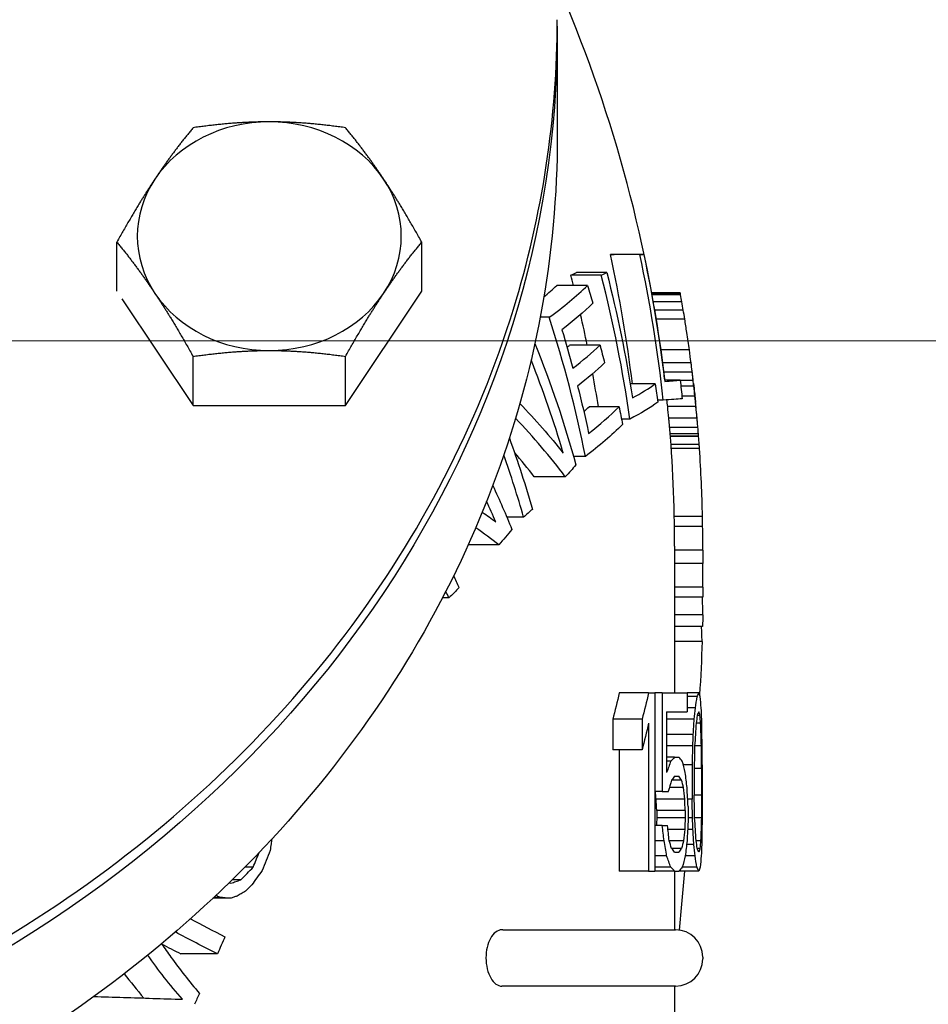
# Model space of a CAD drawing. Extents: x 0 to 796, y 0 to 496.
# Tile 150 of 222: x 351.95 to 353.89, y 274.07 to 276.16. Entities that reach past the tile are written whole.
import ezdxf

# ---------------------------------------------------------------- set-up
doc = ezdxf.new("R2010")
doc.units = 0
doc.header["$LTSCALE"] = 12
doc.header["$MEASUREMENT"] = 0
doc.layers.add('D', color=2, linetype='CONTINUOUS')
doc.layers.add('X', color=1, linetype='CONTINUOUS')
doc.styles.get("Standard").update_dxf_attribs({"font": 'SIMPLEX.SHX', "width": 0.875})
doc.dimstyles.get("Standard").update_dxf_attribs({"dimscale": 28, "dimtxt": 0.125, "dimasz": 0.125, "dimexe": 0.04375, "dimexo": 0.0625, "dimgap": 0.04375, "dimtad": 0, "dimtih": 1, "dimtoh": 1, "dimdec": 4, "dimzin": 12, "dimdsep": 46, "dimlunit": 5, "dimtxsty": 'Standard', "dimcen": 0, "dimclrd": 256, "dimclre": 256, "dimclrt": 256, "dimadec": 1, "dimazin": 3, "dimtfac": 0.875, "dimtdec": 4, "dimtofl": 0, "dimtmove": 0, "dimatfit": 2, "dimfxl": 1, "dimtolj": 1, "dimtzin": 12, "dimlwd": 13, "dimlwe": 13, "dimarcsym": 0})
doc.dimstyles.new('STANDARD$0', dxfattribs={"dimscale": 32, "dimtxt": 0.09375, "dimasz": 0.0625, "dimexe": 0.03125, "dimexo": 0.03125, "dimgap": 0.03125, "dimtad": 1, "dimtih": 1, "dimtoh": 1, "dimdec": 4, "dimzin": 12, "dimdsep": 46, "dimlunit": 5, "dimtxsty": 'Standard', "dimcen": -0.03125, "dimclrd": 256, "dimclre": 256, "dimclrt": 256, "dimadec": 0, "dimazin": 0, "dimtfac": 0.875, "dimtdec": 4, "dimtofl": 0, "dimtmove": 0, "dimatfit": 3, "dimfxl": 1, "dimtolj": 1, "dimtzin": 12, "dimlwd": 13, "dimlwe": 13, "dimarcsym": 0})

# ---------------------------------------------------------------- blocks, each defined once
blk = doc.blocks.new('*D127')
at = {"layer": 'D', "lineweight": 13, "transparency": 16777216}
for p, q in [((356.022, 275.4808), (337.7591, 275.4808)), ((338.7591, 273.4808), (338.7591, 270.4808)), ((338.7591, 262.4808), (338.7591, 265.4808)), ((356.022, 260.4808), (337.7591, 260.4808))]:
    blk.add_line(p, q, dxfattribs=at)
at = {"layer": 'D', "transparency": 16777216}
for points in [[(338.4258, 273.4808), (339.0925, 273.4808), (338.7591, 275.4808)], [(338.4258, 262.4808), (339.0925, 262.4808), (338.7591, 260.4808)]]:
    blk.add_solid(points, dxfattribs=at)
at = {"layer": 'D', "transparency": 16777216, "insert": (338.7591, 267.9808), "char_height": 3, "attachment_point": 5}
blk.add_mtext('\\A1;15', dxfattribs=at)

msp = doc.modelspace()

# ---------------------------------------------------------------- linework, layer by layer
at = {"layer": 'X'}
for p, q in [((353.09591, 276.13703), (353.09591, 275.91828)), ((352.15762, 275.58655), (352.15762, 275.69086)), ((352.80714, 275.58624), (352.80714, 275.69086)), ((353.27179, 275.66409), (353.20898, 275.66409)), ((353.27997, 275.66459), (353.21734, 275.66459)), ((353.18969, 275.62014), (353.12502, 275.62014)), ((353.20126, 275.62612), (353.13687, 275.62612)), ((352.64476, 275.34267), (352.80714, 275.58624)), ((353.16031, 275.59862), (353.09496, 275.59862)), ((353.35801, 275.58259), (353.29704, 275.58259)), ((353.35819, 275.58155), (353.29722, 275.58155)), ((353.35869, 275.57875), (353.29773, 275.57875)), ((353.35819, 275.58155), (353.35801, 275.58259)), ((352.16833, 275.57017), (352.32, 275.34267)), ((353.3614, 275.56327), (353.3005, 275.56327)), ((353.36433, 275.54601), (353.30349, 275.54601)), ((353.07883, 275.53056), (353.0595, 275.53056)), ((353.36744, 275.52698), (353.30666, 275.52698)), ((353.18695, 275.47123), (353.12222, 275.47123)), ((353.37726, 275.46104), (353.31668, 275.46104)), ((352.32, 275.34267), (352.32, 275.44729)), ((352.64476, 275.34267), (352.64476, 275.44729)), ((353.38091, 275.4336), (353.32041, 275.4336)), ((353.38339, 275.41354), (353.32294, 275.41354)), ((353.35764, 275.39669), (353.32484, 275.39669)), ((353.38537, 275.39628), (353.35769, 275.39628)), ((353.30465, 275.38885), (353.25128, 275.38885)), ((353.38678, 275.3836), (353.35917, 275.3836)), ((353.3216, 275.35411), (353.30978, 275.35411)), ((353.38905, 275.3628), (353.36148, 275.3628)), ((352.32, 275.34267), (352.64476, 275.34267)), ((353.2275, 275.34004), (353.1637, 275.34004)), ((353.39139, 275.34023), (353.3311, 275.34023)), ((353.25062, 275.31386), (353.2328, 275.31386)), ((353.39373, 275.31589), (353.33349, 275.31589)), ((353.39545, 275.29612), (353.33524, 275.29612)), ((353.39653, 275.28269), (353.33634, 275.28269)), ((353.39694, 275.27738), (353.33676, 275.27738)), ((353.397, 275.27664), (353.33682, 275.27664)), ((353.397, 275.27664), (353.39694, 275.27738)), ((353.39825, 275.25968), (353.33809, 275.25968)), ((353.39886, 275.25082), (353.33872, 275.25082)), ((353.15576, 275.23414), (353.13059, 275.23414)), ((353.11306, 275.19108), (353.04656, 275.19108)), ((353.02426, 275.10479), (352.9885, 275.10479)), ((353.40526, 275.10615), (353.34525, 275.10615)), ((353.40563, 275.08466), (353.34562, 275.08466)), ((352.97142, 275.04589), (352.90624, 275.04589)), ((353.34591, 275.04328), (353.34591, 274.73078)), ((353.40591, 275.03453), (353.34591, 275.03453)), ((353.40591, 275.03453), (353.40591, 275.04328)), ((353.40591, 275.03453), (353.40591, 275.00588)), ((353.40591, 275.00588), (353.34591, 275.00588)), ((353.40591, 274.95575), (353.40591, 275.00588)), ((353.40591, 274.95575), (353.34591, 274.95575)), ((353.40591, 274.95575), (353.40591, 274.93427)), ((352.86521, 274.93274), (352.85132, 274.93274)), ((353.40591, 274.93427), (353.34591, 274.93427)), ((353.40581, 274.89702), (353.34591, 274.89702)), ((353.40543, 274.87203), (353.34591, 274.87203)), ((353.40442, 274.84018), (353.34591, 274.84018)), ((353.29049, 274.73078), (353.22809, 274.73078)), ((353.29049, 274.73078), (353.3035, 274.73078)), ((353.3035, 274.73078), (353.3035, 274.35078)), ((353.31959, 274.73078), (353.3035, 274.73078)), ((353.31959, 274.73078), (353.37227, 274.73078)), ((353.31959, 274.73078), (353.31959, 274.52057)), ((353.37227, 274.73078), (353.37227, 274.69035)), ((353.39719, 274.73078), (353.37227, 274.73078)), ((353.39322, 274.72269), (353.37227, 274.72269)), ((353.38935, 274.69844), (353.37227, 274.69844)), ((353.32892, 274.69035), (353.32892, 274.56099)), ((353.32892, 274.69035), (353.37227, 274.69035)), ((353.39993, 274.68227), (353.39394, 274.68227)), ((353.21394, 274.67418), (353.21394, 274.6095)), ((353.27664, 274.67418), (353.21394, 274.67418)), ((353.27664, 274.67418), (353.27664, 274.6095)), ((353.29049, 274.6661), (353.29049, 274.35078)), ((353.38677, 274.67418), (353.32892, 274.67418)), ((353.40132, 274.6661), (353.39174, 274.6661)), ((353.38495, 274.64184), (353.32892, 274.64184)), ((353.38401, 274.61759), (353.32892, 274.61759)), ((353.40289, 274.61759), (353.38851, 274.61759)), ((353.27664, 274.6095), (353.21394, 274.6095)), ((353.22809, 274.6095), (353.22809, 274.35078)), ((353.34592, 274.59333), (353.32892, 274.59333)), ((353.34592, 274.59333), (353.35508, 274.59333)), ((353.3377, 274.58525), (353.32892, 274.58525)), ((353.38305, 274.57716), (353.36434, 274.57716)), ((353.38305, 274.57716), (353.38305, 274.5044)), ((353.40463, 274.57716), (353.40463, 274.5044)), ((353.34592, 274.55291), (353.35508, 274.55291)), ((353.38765, 274.56908), (353.38765, 274.51248)), ((353.40323, 274.56908), (353.38765, 274.56908)), ((353.40323, 274.56908), (353.40323, 274.51248)), ((353.36075, 274.54482), (353.33939, 274.54482)), ((353.31959, 274.52057), (353.3035, 274.52057)), ((353.31959, 274.52057), (353.3325, 274.52057)), ((353.36478, 274.52865), (353.33483, 274.52865)), ((353.40323, 274.51248), (353.38765, 274.51248)), ((353.36736, 274.5044), (353.30658, 274.5044)), ((353.38305, 274.5044), (353.37367, 274.5044)), ((353.37459, 274.48823), (353.37459, 274.45589)), ((353.30787, 274.48014), (353.30787, 274.46397)), ((353.36862, 274.48014), (353.30787, 274.48014)), ((353.36862, 274.48014), (353.36862, 274.46397)), ((353.31959, 274.4478), (353.3035, 274.4478)), ((353.36862, 274.46397), (353.30787, 274.46397)), ((353.31959, 274.4478), (353.33072, 274.4478)), ((353.38401, 274.46397), (353.37459, 274.46397)), ((353.40289, 274.46397), (353.38851, 274.46397)), ((353.36736, 274.43972), (353.33161, 274.43972)), ((353.38495, 274.43972), (353.37367, 274.43972)), ((353.32339, 274.41546), (353.3035, 274.41546)), ((353.36478, 274.41546), (353.33425, 274.41546)), ((353.38677, 274.40738), (353.37137, 274.40738)), ((353.40132, 274.41546), (353.39174, 274.41546)), ((353.32892, 274.38312), (353.3035, 274.38312)), ((353.36075, 274.39929), (353.33939, 274.39929)), ((353.34592, 274.3912), (353.35508, 274.3912)), ((353.38935, 274.38312), (353.36862, 274.38312)), ((353.39993, 274.39929), (353.39394, 274.39929)), ((352.44817, 274.35928), (352.43049, 274.35928)), ((353.29049, 274.35078), (353.22809, 274.35078)), ((353.29049, 274.35078), (353.3035, 274.35078)), ((353.3377, 274.35886), (353.3035, 274.35886)), ((353.34592, 274.35078), (353.3035, 274.35078)), ((353.34591, 274.35078), (353.34591, 274.22578)), ((353.34592, 274.35078), (353.35508, 274.35078)), ((353.39719, 274.35078), (353.35508, 274.35078)), ((353.39322, 274.35886), (353.36212, 274.35886)), ((352.42169, 274.33215), (352.40321, 274.33215)), ((352.39947, 274.29288), (352.36222, 274.29288)), ((352.37732, 274.29472), (352.36418, 274.29472)), ((352.97999, 274.22578), (352.97771, 274.22578)), ((352.97999, 274.22578), (353.34791, 274.22578)), ((352.37208, 274.17478), (352.29391, 274.17478)), ((353.40591, 274.16778), (353.40591, 274.16378)), ((352.97999, 274.10578), (352.97771, 274.10578)), ((353.34791, 274.10578), (352.97999, 274.10578)), ((353.34591, 274.10578), (353.34591, 273.85578))]:
    msp.add_line(p, q, dxfattribs=at)
for centre, radius, start, end in [((350.34591, 275.04328), 3, 7.30036, 23.55646), ((350.34591, 275.04328), 3.06, 10.07816, 10.13145), ((350.34591, 275.04328), 3.06, 6.82742, 7.15646), ((350.34591, 275.04328), 3.06, 4.96443, 5.73056), ((350.34591, 275.04328), 3, 0, 5.06397), ((353.34791, 274.16778), 0.058, 0, 90), ((353.34791, 274.16378), 0.058, 270, 360)]:
    msp.add_arc(centre, radius, start, end, dxfattribs=at)
at = {"layer": 'X', "extrusion": (1.60211e-14, 1.60315e-28, -1)}
msp.add_ellipse((350.34591, 276.13703), major_axis=(2.75, 0), ratio=0.8660254, start_param=0, end_param=3.1473789, dxfattribs=at)
at = {"layer": 'X', "extrusion": (1.60208e-14, 1.38065e-17, -1)}
msp.add_ellipse((350.34591, 276.13703), major_axis=(2.75, 0), ratio=0.8660254, start_param=-0.0057862, end_param=0, dxfattribs=at)
at = {"layer": 'X'}
for centre, major_axis, ratio, start_param, end_param in [((352.48238, 275.70342), (-0.28125, 0), 0.8660254, -1.5707963, -0.5235988), ((352.48238, 275.70342), (-0.28125, 0), 0.8660254, -2.6179939, -1.5707963), ((352.48238, 275.70342), (-0.28125, 0), 0.8660254, -0.5235988, 0.5235988), ((352.48238, 275.70342), (0.28125, 0), 0.8660254, -0.5235988, 0.5235988), ((350.34591, 275.67233), (2.9333, 0), 0.0129163, -0.2192567, -0.2057422), ((350.34591, 275.03504), (2.93137, 0), 0.9999166, 0.121003, 0.2162914), ((350.34591, 275.67233), (2.99463, 0), 0.0129163, -0.2146948, -0.2014696), ((350.34591, 275.03504), (2.99275, 0), 0.9999166, 0.1068271, 0.2117874), ((350.34591, 275.75457), (2.91234, 0), 0.1543801, -0.3036385, -0.289725), ((350.34591, 274.90885), (2.87085, 0), 0.9880115, 0.2456452, 0.2534751), ((350.34591, 275.75457), (2.97411, 0), 0.1543801, -0.2971376, -0.2835392), ((350.34591, 274.90885), (2.93349, 0), 0.9880115, 0.1401971, 0.2479472), ((352.48238, 275.70342), (0.28125, 0), 0.8660254, -2.6179939, -1.5707963), ((352.48238, 275.70342), (0.28125, 0), 0.8660254, -1.5707963, -0.5235988), ((350.34591, 275.84915), (2.87919, 0), 0.2927326, -0.3326871, -0.3018096), ((350.34591, 275.84915), (2.94165, 0), 0.2927326, -0.3789807, -0.2952055), ((346.46286, 275.05223), (6.94246, 0), 0.6554354, 0.1125439, 0.1159699), ((349.01291, 275.04774), (4.39271, 0), 0.8291608, 0.1372309, 0.1420159), ((350.34591, 274.90885), (2.87085, 0), 0.9880115, 0.1995921, 0.2231772), ((350.10687, 275.04424), (3.29898, 0), 0.9616862, 0.1527511, 0.1588226), ((350.34591, 274.72469), (2.85992, 0), 0.9561944, 0.1873897, 0.2991308), ((350.25084, 275.04363), (3.15505, 0), 0.9842767, 0.1468633, 0.1562818), ((350.14684, 275.04384), (3.25904, 0), 0.9680483, 0.1326257, 0.1444756), ((350.34591, 275.72932), (2.91294, 0), 0.2927326, -0.3134418, -0.3074951), ((350.34591, 275.72932), (2.9747, 0), 0.2927326, -0.3606011, -0.300909), ((341.17918, 275.04861), (12.22647, -0.00002), 0.4953308, 0.0636169, 0.0681569), ((350.34591, 274.57428), (2.86001, 0), 0.9023415, 0.2613491, 0.3420157), ((350.34591, 274.90885), (2.87085, 0), 0.9880115, 0.1526102, 0.1778521), ((350.34591, 275.28131), (2.98484, 0), 0.61285, 0.0723481, 0.078351), ((350.34591, 275.16553), (2.99202, 0), 0.8291608, 0.0933116, 0.1001382), ((350.34591, 275.28131), (3.04514, 0), 0.61285, 0.0709131, 0.0767965), ((350.34591, 275.16553), (3.05218, 0), 0.8291608, 0.0913078, 0.0981581), ((350.34591, 275.40192), (3.03891, 0), 0.0129163, -0.198495, -0.1338369), ((350.34591, 275.0766), (3.05759, 0), 0.9616862, 0.1045956, 0.1089347), ((350.08381, 275.04357), (3.32209, -0.00004), 0.959087, 0.0959648, 0.108756), ((350.34591, 275.48739), (3.02681, 0), 0.1543801, -0.2784696, -0.2124682), ((350.34591, 275.04266), (3.05996, 0), 0.9992866, 0.1048898, 0.1117321), ((350.34591, 275.06321), (2.99924, 0), 0.9551529, 0.09685, 0.101895), ((350.34591, 275.06321), (3.05926, 0), 0.9551529, 0.0949443, 0.1027063), ((350.34591, 275.59057), (2.94489, 0), 0.2927326, -0.307717, -0.2948706), ((350.34591, 275.59057), (3.00599, 0), 0.2927326, -0.3566783, -0.2887028), ((350.34591, 275.10178), (2.99749, 0), 0.8789387, 0.0813581, 0.0906313), ((350.34591, 275.10178), (3.05754, 0), 0.8789387, 0.0797569, 0.0888466), ((350.34591, 274.54724), (-3.00145, 0), 0.5538004, -2.7438477, -2.660862), ((350.34591, 275.18509), (2.99373, 0), 0.6815157, 0.0603185, 0.0641506), ((350.34591, 275.18509), (3.05386, 0), 0.6815157, 0.0591295, 0.0628859), ((341.42446, 275.04447), (11.98141, 0), 0.5035347, 0.0394968, 0.041724), ((350.05426, 275.04339), (3.35164, 0), 0.9551529, 0.0676125, 0.0729254), ((350.34591, 274.54724), (-2.94026, 0), 0.5538004, -2.7350873, -2.700595), ((350.34067, 275.04295), (3.05916, 0.19305), 0.9991433, -0.0424376, 0.0048522), ((350.34591, 274.47964), (2.76651, 0), 0.9023415, 0.253122, 0.3083415), ((350.34591, 274.32226), (2.78136, 0), 0.8249826, 0.3434505, 0.3636133), ((343.45517, 275.04329), (9.95074, 0), 0.5544553, 0.0074987, 0.0113931), ((350.34591, 274.44792), (-2.98895, 0), 0.4186166, -2.6433141, -2.6099113), ((350.17423, 275.04329), (3.23168, -0.00006), 0.9730029, 0.0000147, 0.0131756), ((345.47423, 267.56871), (5.97504, 9.10798), 0.5786149, -0.3475432, -0.3435438), ((344.62435, 266.44901), (6.87841, 10.12126), 0.5460239, -0.3114019, -0.3092985), ((346.05104, 274.86771), (7.35487, 0.00005), 0.7643723, 0.0052041, 0.0118301), ((350.33405, 274.74561), (3.07178, 0.02226), 0.9803192, 0.0240149, 0.0346001), ((350.25791, 274.69149), (3.148, 0), 0.1677993, 0.0591005, 0.0744408), ((349.20191, 274.61043), (4.204, 0), 0.5224771, 0.0400774, 0.0511317), ((347.16323, 274.55176), (6.24267, 0), 0.7145104, 0.0274503, 0.0328906), ((350.21919, 274.64321), (3.18672, 0), 0.2001234, 0.0612786, 0.0739856), ((348.93475, 274.55219), (4.47116, 0), 0.5627909, 0.0452836, 0.0517173), ((343.19138, 274.4099), (10.21453, 0), 0.8373791, 0.0242832, 0.0299568), ((337.6053, 274.42933), (15.80061, 0), 0.8981378, 0.014976, 0.0172552), ((350.22407, 274.48002), (3.1818, 0), 0.2001235, 0.1660182, 0.1789069), ((349.24194, 274.27134), (4.16375, 0.00001), 0.522477, 0.1335397, 0.1447981), ((350.15569, 274.41136), (3.25015, 0), 0.2473833, 0.1667605, 0.1769666), ((344.86686, 273.92194), (8.53865, 0.00002), 0.8060045, 0.0882697, 0.0929882), ((348.98657, 274.19132), (4.41906, 0), 0.5627909, 0.1360587, 0.1426242), ((343.58785, 273.77692), (9.75748, 0), 0.8373794, 0.0891532, 0.0911403), ((343.44158, 273.77636), (9.96378, 0), 0.8373794, 0.0873689, 0.0902875), ((331.02671, 273.39411), (22.37875, 0), 0.9311284, 0.0525315, 0.0544743), ((338.60711, 273.03773), (14.79601, 0.00003), 0.8981381, 0.1038595, 0.1063067), ((338.47651, 273.12282), (14.92729, 0), 0.8981383, 0.0965671, 0.098991), ((343.27512, 273.96823), (10.13071, 0.00003), 0.8373794, 0.0527408, 0.058468), ((337.82865, 273.71702), (15.5771, 0), 0.8981383, 0.049365, 0.0516796), ((345.10403, 273.48589), (8.29988, 0.00002), 0.8060047, 0.1345224, 0.1394024), ((349.02132, 273.97345), (4.38385, 0), 0.562791, 0.1734672, 0.1801251), ((347.20979, 274.06044), (6.19604, 0), 0.7145104, 0.0729523, 0.0784468), ((348.94551, 274.2157), (4.46037, 0), 0.5627909, 0.0732033, 0.0796638), ((346.64432, 276.42245), (6.21241, 0), 0.9311605, -0.3646867, -0.3589179), ((349.27673, 273.97034), (4.12848, 0.00001), 0.5224772, 0.1811015, 0.1925454), ((350.15857, 274.23767), (3.24722, 0), 0.2473831, 0.1923176, 0.2025818), ((349.21327, 274.18878), (4.19261, 0), 0.5224767, 0.0777207, 0.088832), ((350.21956, 274.34407), (3.18634, 0), 0.2001232, 0.0739854, 0.0867058), ((350.22609, 274.22784), (3.17974, 0), 0.2001234, 0.1944181, 0.2073846), ((350.25822, 274.3115), (3.14769, 0), 0.1677993, 0.0744406, 0.0898), ((353.70083, 274.65825), (-1.84449, 0.16308), 0.415939, 0.7578766, 0.8162266), ((354.95534, 274.68048), (2.85309, 0.02953), 0.5063614, -2.8202684, -2.7993299), ((353.90871, 274.78995), (-2.22729, 0.09929), 0.4380487, 0.7528074, 0.7794768), ((353.92088, 274.53712), (1.81359, -0.18076), 0.6127072, -2.6460924, -2.572164), ((354.56803, 274.53369), (2.57431, -0.12143), 0.5109948, -2.7408114, -2.6992729)]:
    msp.add_ellipse(centre, major_axis=major_axis, ratio=ratio, start_param=start_param, end_param=end_param, dxfattribs=at)
at = {"layer": 'X', "extrusion": (1.60215e-14, -1.05081e-18, -1)}
msp.add_ellipse((350.34591, 275.03554), major_axis=(3.00075, 0), ratio=0.9999166, start_param=-0.2112142, end_param=-0.1198144, dxfattribs=at)
at = {"layer": 'X', "extrusion": (1.60206e-14, -4.53096e-18, -1)}
msp.add_ellipse((350.34591, 274.91483), major_axis=(2.94471, 0), ratio=0.9880115, start_param=-0.2469823, end_param=-0.1532438, dxfattribs=at)
at = {"layer": 'X', "extrusion": (1.60295e-14, -1.3106e-17, -1)}
msp.add_ellipse((350.34591, 274.79275), major_axis=(2.93788, 0), ratio=0.9561944, start_param=-0.2909573, end_param=-0.2769249, dxfattribs=at)
at = {"layer": 'X', "extrusion": (1.60338e-14, 5.38479e-17, -1)}
msp.add_ellipse((350.34591, 275.81131), major_axis=(2.9527, 0), ratio=0.2927326, start_param=0.2940676, end_param=0.363412, dxfattribs=at)
at = {"layer": 'X', "extrusion": (1.60216e-14, -3.70645e-18, -1)}
msp.add_ellipse((350.34591, 274.73603), major_axis=(2.87437, 0), ratio=0.9561944, start_param=-0.2832113, end_param=-0.2522771, dxfattribs=at)
at = {"layer": 'X', "extrusion": (1.60307e-14, -2.42005e-17, -1)}
msp.add_ellipse((350.34591, 274.59098), major_axis=(2.87445, 0), ratio=0.9023415, start_param=-0.3478205, end_param=-0.2434203, dxfattribs=at)
at = {"layer": 'X', "extrusion": (1.60263e-14, -1.76563e-17, -1)}
msp.add_ellipse((350.34591, 274.78519), major_axis=(2.93023, 0), ratio=0.9561944, start_param=-0.2473656, end_param=-0.23346, dxfattribs=at)
at = {"layer": 'X', "extrusion": (1.60162e-14, 1.07754e-16, -1)}
msp.add_ellipse((350.34591, 275.69148), major_axis=(2.98397, 0), ratio=0.2927326, start_param=0.2999454, end_param=0.3594303, dxfattribs=at)
at = {"layer": 'X', "extrusion": (1.60211e-14, 3.11172e-19, -1)}
msp.add_ellipse((350.34591, 275.03804), major_axis=(3.03301, 0), ratio=0.9999166, start_param=-0.1185339, end_param=-0.1054036, dxfattribs=at)
at = {"layer": 'X', "extrusion": (1.60215e-14, 3.09094e-19, -1)}
msp.add_ellipse((350.34591, 275.06952), major_axis=(3.0585, 0), ratio=0.9616862, start_param=-0.1089869, end_param=-0.102396, dxfattribs=at)
at = {"layer": 'X', "extrusion": (1.60195e-14, -7.73266e-18, -1)}
msp.add_ellipse((350.34591, 274.73603), major_axis=(2.87437, 0), ratio=0.9561944, start_param=-0.2380844, end_param=-0.2004667, dxfattribs=at)
at = {"layer": 'X', "extrusion": (1.60232e-14, -4.81689e-18, -1)}
msp.add_ellipse((350.34591, 274.94474), major_axis=(2.99269, 0), ratio=0.9880115, start_param=-0.1507681, end_param=-0.1374058, dxfattribs=at)
at = {"layer": 'X', "extrusion": (1.60233e-14, -1.48954e-17, -1)}
msp.add_ellipse((350.34591, 275.05238), major_axis=(3.05957, 0), ratio=0.9842735, start_param=-0.1057252, end_param=-0.1008989, dxfattribs=at)
at = {"layer": 'X', "extrusion": (1.60278e-14, -3.50256e-17, -1)}
msp.add_ellipse((350.34591, 275.44829), major_axis=(3.03242, 0), ratio=0.1543801, start_param=0.2120689, end_param=0.2912547, dxfattribs=at)
at = {"layer": 'X', "extrusion": (1.60373e-14, 4.05889e-15, -1)}
msp.add_ellipse((350.34591, 275.36235), major_axis=(3.04332, 0), ratio=0.0129163, start_param=0.1336418, end_param=0.211208, dxfattribs=at)
at = {"layer": 'X', "extrusion": (1.60209e-14, -4.7691e-18, -1)}
msp.add_ellipse((350.34591, 275.11278), major_axis=(3.05653, 0), ratio=0.8789424, start_param=-0.0905522, end_param=-0.087976, dxfattribs=at)
at = {"layer": 'X', "extrusion": (1.60267e-14, 7.74314e-17, -1)}
msp.add_ellipse((350.34591, 274.58843), major_axis=(3.01155, 0), ratio=0.5446653, start_param=-0.4806814, end_param=-0.4092253, dxfattribs=at)
at = {"layer": 'X', "extrusion": (1.60212e-14, -1.6304e-17, -1)}
msp.add_ellipse((350.34591, 274.79275), major_axis=(2.93788, 0), ratio=0.9561944, start_param=-0.1960755, end_param=-0.1823602, dxfattribs=at)
at = {"layer": 'X', "extrusion": (1.60291e-14, 5.73999e-17, -1)}
msp.add_ellipse((350.34591, 275.55273), major_axis=(3.01326, 0), ratio=0.2927326, start_param=0.2879867, end_param=0.3695345, dxfattribs=at)
at = {"layer": 'X', "extrusion": (1.60133e-14, 9.01626e-18, -1)}
msp.add_ellipse((350.34591, 274.49634), major_axis=(2.78449, 0), ratio=0.9023415, start_param=-0.3143848, end_param=-0.2514515, dxfattribs=at)
at = {"layer": 'X', "extrusion": (1.60436e-14, 3.3233e-17, -1)}
msp.add_ellipse((350.34591, 275.66843), major_axis=(2.98054, 0), ratio=0.4310219, start_param=0.35978, end_param=0.3806994, dxfattribs=at)
at = {"layer": 'X', "extrusion": (1.60084e-14, 3.75237e-17, -1)}
msp.add_ellipse((350.34591, 274.34416), major_axis=(2.79881, 0), ratio=0.8249826, start_param=-0.3667948, end_param=-0.3237693, dxfattribs=at)
at = {"layer": 'X', "extrusion": (1.60628e-14, 3.91175e-17, -1)}
msp.add_ellipse((350.34591, 275.66843), major_axis=(-2.98054, 0), ratio=0.4310219, start_param=-2.7018123, end_param=-2.6873947, dxfattribs=at)
at = {"layer": 'X', "extrusion": (1.60538e-14, -9.87947e-17, -1)}
msp.add_ellipse((350.34591, 274.49632), major_axis=(3.00074, 0), ratio=0.4086642, start_param=-0.5292092, end_param=-0.509968, dxfattribs=at)
at = {"layer": 'X', "extrusion": (1.60141e-14, 1.16118e-16, -1)}
msp.add_ellipse((350.34591, 275.77786), major_axis=(-2.92758, 0), ratio=0.5651582, start_param=-2.7053439, end_param=-2.6833232, dxfattribs=at)
at = {"layer": 'X', "extrusion": (1.60278e-14, 4.46463e-18, -1)}
msp.add_ellipse((349.53406, 276.00352), major_axis=(-3.83224, 0.00002), ratio=0.5651602, start_param=-2.636059, end_param=-2.6244643, dxfattribs=at)
at = {"layer": 'X', "extrusion": (1.60217e-14, 1.0948e-16, -1)}
msp.add_ellipse((348.16915, 274.91788), major_axis=(5.23676, 0), ratio=0.6447752, start_param=0.0061801, end_param=0.0135801, dxfattribs=at)
at = {"layer": 'X', "extrusion": (1.60211e-14, -2.52474e-28, -1)}
msp.add_ellipse((350.34591, 274.9373), major_axis=(0, -3.11544), ratio=0.9822055, start_param=-1.5396175, end_param=-1.5031462, dxfattribs=at)
at = {"layer": 'X', "extrusion": (1.60171e-14, -3.58626e-17, -1)}
msp.add_ellipse((346.59675, 275.67397), major_axis=(6.74469, -0.00009), ratio=0.7659752, start_param=0.1835811, end_param=0.194735, dxfattribs=at)
at = {"layer": 'X', "extrusion": (1.60213e-14, -4.36532e-17, -1)}
msp.add_ellipse((346.50199, 275.67586), major_axis=(6.89971, -0.00008), ratio=0.7659751, start_param=0.1797755, end_param=0.1906707, dxfattribs=at)
at = {"layer": 'X', "extrusion": (1.60182e-14, 5.25269e-17, -1)}
msp.add_ellipse((349.21327, 274.89278), major_axis=(4.19261, 0), ratio=0.5224767, start_param=0.0777207, end_param=0.088832, dxfattribs=at)
at = {"layer": 'X', "extrusion": (1.60175e-14, -3.73956e-16, -1)}
msp.add_ellipse((350.25822, 274.77006), major_axis=(3.14769, 0), ratio=0.1677993, start_param=0.0744406, end_param=0.0898, dxfattribs=at)
at = {"layer": 'X', "extrusion": (1.60152e-14, -2.88269e-17, -1)}
msp.add_ellipse((347.20979, 275.02112), major_axis=(6.19604, 0), ratio=0.7145104, start_param=0.0729523, end_param=0.0784468, dxfattribs=at)
at = {"layer": 'X', "extrusion": (1.60245e-14, 4.05522e-17, -1)}
msp.add_ellipse((348.94551, 274.86586), major_axis=(4.46037, 0), ratio=0.5627909, start_param=0.0732033, end_param=0.0796638, dxfattribs=at)
at = {"layer": 'X', "extrusion": (1.60143e-14, -3.44546e-16, -1)}
msp.add_ellipse((350.21956, 274.73749), major_axis=(3.18634, 0), ratio=0.2001232, start_param=0.0739854, end_param=0.0867058, dxfattribs=at)
at = {"layer": 'X', "extrusion": (1.60213e-14, -4.36523e-17, -1)}
msp.add_ellipse((346.50198, 275.61118), major_axis=(6.89971, -0.00008), ratio=0.7659753, start_param=0.1797755, end_param=0.1906707, dxfattribs=at)
at = {"layer": 'X', "extrusion": (1.60206e-14, 8.60277e-18, -1)}
msp.add_ellipse((337.82866, 275.36454), major_axis=(15.57709, 0), ratio=0.8981383, start_param=0.049365, end_param=0.0516796, dxfattribs=at)
at = {"layer": 'X', "extrusion": (1.60241e-14, 3.82131e-17, -1)}
msp.add_ellipse((343.27511, 275.11333), major_axis=(10.13071, -0.00003), ratio=0.8373795, start_param=0.0527407, end_param=0.058468, dxfattribs=at)
at = {"layer": 'X', "extrusion": (1.60096e-14, -1.03977e-16, -1)}
msp.add_ellipse((350.22609, 274.71627), major_axis=(3.17974, 0), ratio=0.2001234, start_param=0.1944181, end_param=0.2073846, dxfattribs=at)
at = {"layer": 'X', "extrusion": (1.6024e-14, 3.53468e-17, -1)}
msp.add_ellipse((349.27673, 274.97377), major_axis=(4.12848, -0.00001), ratio=0.5224772, start_param=0.1811015, end_param=0.1925455, dxfattribs=at)
at = {"layer": 'X', "extrusion": (1.60125e-14, -2.13407e-16, -1)}
msp.add_ellipse((350.15857, 274.70645), major_axis=(3.24722, 0), ratio=0.2473831, start_param=0.1923176, end_param=0.2025818, dxfattribs=at)
at = {"layer": 'X', "extrusion": (1.60231e-14, -5.4325e-17, -1)}
msp.add_ellipse((348.67093, 275.02257), major_axis=(4.7341, -0.00001), ratio=0.6080771, start_param=0.1667279, end_param=0.1752784, dxfattribs=at)
at = {"layer": 'X', "extrusion": (1.60232e-14, 3.42119e-17, -1)}
msp.add_ellipse((331.02672, 275.55001), major_axis=(22.37874, 0), ratio=0.9311284, start_param=0.0525315, end_param=0.0544743, dxfattribs=at)
at = {"layer": 'X', "extrusion": (1.60193e-14, -4.91578e-17, -1)}
msp.add_ellipse((343.19138, 274.67166), major_axis=(10.21452, 0), ratio=0.837379, start_param=0.0242832, end_param=0.0299568, dxfattribs=at)
at = {"layer": 'X', "extrusion": (1.60253e-14, 3.34654e-17, -1)}
msp.add_ellipse((343.44158, 275.16775), major_axis=(9.96379, 0), ratio=0.8373794, start_param=0.0873689, end_param=0.0902875, dxfattribs=at)
at = {"layer": 'X', "extrusion": (1.6021e-14, -1.67859e-17, -1)}
msp.add_ellipse((337.6053, 274.65223), major_axis=(15.80061, 0), ratio=0.8981378, start_param=0.014976, end_param=0.0172552, dxfattribs=at)
at = {"layer": 'X', "extrusion": (1.60312e-14, 6.52961e-17, -1)}
msp.add_ellipse((348.98657, 274.7528), major_axis=(4.41906, 0), ratio=0.5627909, start_param=0.1360587, end_param=0.1426242, dxfattribs=at)
at = {"layer": 'X', "extrusion": (1.60266e-14, 5.4069e-17, -1)}
msp.add_ellipse((344.86686, 275.02218), major_axis=(8.53865, -0.00002), ratio=0.8060045, start_param=0.0882697, end_param=0.0929882, dxfattribs=at)
at = {"layer": 'X', "extrusion": (1.60185e-14, -5.31212e-17, -1)}
msp.add_ellipse((348.93475, 274.52937), major_axis=(4.47116, 0), ratio=0.5627909, start_param=0.0452836, end_param=0.0517173, dxfattribs=at)
at = {"layer": 'X', "extrusion": (1.60206e-14, -1.80428e-17, -1)}
msp.add_ellipse((347.16323, 274.5298), major_axis=(6.24267, 0), ratio=0.7145104, start_param=0.0274503, end_param=0.0328906, dxfattribs=at)
at = {"layer": 'X', "extrusion": (1.6033e-14, 2.90401e-17, -1)}
msp.add_ellipse((346.31063, 276.4996), major_axis=(6.5746, 0), ratio=0.9311605, start_param=0.3510438, end_param=0.3584542, dxfattribs=at)
at = {"layer": 'X', "extrusion": (1.60272e-14, -2.63326e-16, -1)}
msp.add_ellipse((350.15569, 274.53275), major_axis=(3.25015, 0), ratio=0.2473833, start_param=0.1667605, end_param=0.1769666, dxfattribs=at)
at = {"layer": 'X', "extrusion": (1.60211e-14, 2.51062e-20, -1)}
msp.add_ellipse((349.24194, 274.67277), major_axis=(4.16375, -0.00001), ratio=0.5224771, start_param=0.1335397, end_param=0.1447981, dxfattribs=at)
at = {"layer": 'X', "extrusion": (1.60209e-14, -2.8175e-17, -1)}
msp.add_ellipse((350.21919, 274.43835), major_axis=(3.18672, 0), ratio=0.2001234, start_param=0.0612786, end_param=0.0739856, dxfattribs=at)
at = {"layer": 'X', "extrusion": (1.60228e-14, -1.56545e-17, -1)}
msp.add_ellipse((349.20191, 274.47113), major_axis=(4.204, 0), ratio=0.5224771, start_param=0.0400774, end_param=0.0511317, dxfattribs=at)
at = {"layer": 'X', "extrusion": (1.60274e-14, 1.63517e-17, -1)}
msp.add_ellipse((350.22407, 274.46409), major_axis=(3.1818, 0), ratio=0.2001235, start_param=0.1660182, end_param=0.1789069, dxfattribs=at)
at = {"layer": 'X', "extrusion": (1.60208e-14, 3.73395e-17, -1)}
msp.add_ellipse((350.16283, 275.31494), major_axis=(-0.04551, 5.88144), ratio=0.5513565, start_param=1.7397362, end_param=1.7614074, dxfattribs=at)
at = {"layer": 'X', "extrusion": (1.60243e-14, 2.44779e-16, -1)}
msp.add_ellipse((350.25791, 274.39007), major_axis=(3.148, 0), ratio=0.1677993, start_param=0.0591005, end_param=0.0744408, dxfattribs=at)
at = {"layer": 'X', "extrusion": (1.59982e-14, -8.43124e-17, -1)}
msp.add_ellipse((346.21341, 277.02214), major_axis=(-7.44534, 0), ratio=0.6628273, start_param=-2.5625058, end_param=-2.5592178, dxfattribs=at)
at = {"layer": 'X', "extrusion": (1.60307e-14, -2.2931e-16, -1)}
msp.add_ellipse((354.62862, 274.81262), major_axis=(-2.6968, 0), ratio=0.3488271, start_param=-0.5830129, end_param=-0.5773372, dxfattribs=at)
at = {"layer": 'X', "extrusion": (1.6034e-14, 7.94538e-16, -1)}
msp.add_ellipse((356.24024, 274.47616), major_axis=(-4.82478, 0), ratio=0.0627675, start_param=-0.6500557, end_param=-0.6424295, dxfattribs=at)
at = {"layer": 'X', "extrusion": (1.60364e-14, -2.50652e-16, -1)}
msp.add_ellipse((353.78054, 274.68322), major_axis=(1.98255, -0.14448), ratio=0.4225341, start_param=-3.9535474, end_param=-3.8870575, dxfattribs=at)
at = {"layer": 'X', "extrusion": (1.60174e-14, -1.19845e-17, -1)}
msp.add_ellipse((346.78209, 276.33993), major_axis=(6.05084, 0), ratio=0.9348045, start_param=0.3858856, end_param=0.3928078, dxfattribs=at)
at = {"layer": 'X', "extrusion": (1.60134e-14, -1.68981e-17, -1)}
msp.add_ellipse((354.51296, 274.54827), major_axis=(-2.44511, 0.10678), ratio=0.5215158, start_param=-0.4600204, end_param=-0.382128, dxfattribs=at)
at = {"layer": 'X', "extrusion": (1.60237e-14, 1.80485e-17, -1)}
msp.add_ellipse((346.94773, 276.27584), major_axis=(-5.87086, 0.01222), ratio=0.9349197, start_param=-2.7342758, end_param=-2.7296629, dxfattribs=at)
at = {"layer": 'X'}
for points, knots in [([(347.59591, 276.16461), (347.59591, 275.91058), (347.64308, 275.65659), (347.82697, 275.17418), (347.96374, 274.94586), (348.31318, 274.53775), (348.52596, 274.35811), (349.00606, 274.06576), (349.2734, 273.9532), (349.83551, 273.80667), (350.13022, 273.77278), (350.71713, 273.78718), (351.00922, 273.83547), (351.56116, 274.00945), (351.82093, 274.13508), (352.28165, 274.45102), (352.48259, 274.64122), (352.80506, 275.06684), (352.92668, 275.30211), (353.06441, 275.7489), (353.09591, 275.95675), (353.09591, 276.16461)], [0, 0, 0, 0, 0.3188469, 0.3188469, 0.6380559, 0.6380559, 0.9579698, 0.9579698, 1.2784145, 1.2784145, 1.59911, 1.59911, 1.9198654, 1.9198654, 2.2405332, 2.2405332, 2.5609056, 2.5609056, 2.8806959, 2.8806959, 3.1415927, 3.1415927, 3.1415927, 3.1415927]), ([(353.09591, 275.91828), (353.09591, 275.66422), (353.0489, 275.41023), (352.86571, 274.92765), (352.72938, 274.69922), (352.38091, 274.29047), (352.16849, 274.11042), (351.68892, 273.81704), (351.42166, 273.70398), (350.85947, 273.55652), (350.56458, 273.52227), (349.97716, 273.53618), (349.68472, 273.58439), (349.13204, 273.75852), (348.87187, 273.88438), (348.41051, 274.20114), (348.20927, 274.39186), (347.88661, 274.81864), (347.76495, 275.05447), (347.62735, 275.50212), (347.59591, 275.71019), (347.59591, 275.91828)], [3.1415927, 3.1415927, 3.1415927, 3.1415927, 3.459214, 3.459214, 3.7775717, 3.7775717, 4.0973792, 4.0973792, 4.4182957, 4.4182957, 4.7397419, 4.7397419, 5.0613163, 5.0613163, 5.3827059, 5.3827059, 5.7034749, 5.7034749, 6.0230312, 6.0230312, 6.2831853, 6.2831853, 6.2831853, 6.2831853]), ([(352.48748, 274.41877), (352.48705, 274.41548), (352.48661, 274.41219), (352.48618, 274.4089), (352.48554, 274.40406), (352.48491, 274.39921), (352.48427, 274.39437)], [0.011746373, 0.011746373, 0.011746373, 0.011746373, 0.037071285, 0.037071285, 0.037071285, 0.074321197, 0.074321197, 0.074321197, 0.074321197]), ([(352.42169, 274.33215), (352.42613, 274.33667), (352.43056, 274.34118), (352.43938, 274.35023), (352.44378, 274.35475), (352.44817, 274.35928)], [0.000001, 0.000001, 0.000001, 0.000001, 0.06193426, 0.06193426, 0.12388301, 0.12388301, 0.12388301, 0.12388301]), ([(352.46735, 274.35183), (352.46363, 274.34675), (352.4599, 274.34168), (352.4524, 274.33155), (352.44865, 274.32649), (352.44488, 274.32143)], [0.00000101, 0.00000101, 0.00000101, 0.00000101, 0.05750478, 0.05750478, 0.11500854, 0.11500854, 0.11500854, 0.11500854]), ([(352.40053, 274.32512), (352.40405, 274.32629), (352.40758, 274.32746), (352.41463, 274.32981), (352.41816, 274.33098), (352.42169, 274.33215)], [0.00000102, 0.00000102, 0.00000102, 0.00000102, 0.044268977, 0.044268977, 0.088536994, 0.088536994, 0.088536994, 0.088536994]), ([(352.43145, 274.30787), (352.42853, 274.30615), (352.4256, 274.30444), (352.41975, 274.30101), (352.41681, 274.29929), (352.41387, 274.29757)], [0.000001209, 0.000001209, 0.000001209, 0.000001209, 0.037119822, 0.037119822, 0.074414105, 0.074414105, 0.074414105, 0.074414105]), ([(352.41387, 274.29757), (352.41147, 274.29679), (352.40908, 274.29601), (352.40668, 274.29522), (352.40428, 274.29444), (352.40188, 274.29366), (352.39947, 274.29288)], [0, 0, 0, 0, 0.5, 0.5, 0.5, 0.99995415, 0.99995415, 0.99995415, 0.99995415]), ([(352.97771, 274.22578), (352.97354, 274.22578), (352.96902, 274.22424), (352.96054, 274.21782), (352.95658, 274.21293), (352.95068, 274.20198), (352.9482, 274.19553), (352.94485, 274.18118), (352.94399, 274.17327), (352.94399, 274.16578), (352.94399, 274.15799), (352.94492, 274.14981), (352.9485, 274.13505), (352.95115, 274.12846), (352.95719, 274.11784), (352.96106, 274.11324), (352.9693, 274.10721), (352.97368, 274.10578), (352.97771, 274.10578)], [0.73728209, 0.73728209, 0.73728209, 0.73728209, 0.80354023, 0.80354023, 0.86979836, 0.86979836, 0.92690145, 0.92690145, 0.98400454, 0.98400454, 0.98400454, 1.04333049, 1.04333049, 1.10265644, 1.10265644, 1.16670585, 1.16670585, 1.23075526, 1.23075526, 1.23075526, 1.23075526]), ([(352.10859, 274.08367), (352.12968, 274.08302), (352.15068, 274.08237), (352.2132, 274.08042), (352.25528, 274.07912), (352.29732, 274.07782)], [0.2480603, 0.2480603, 0.2480603, 0.2480603, 0.49401876, 0.49401876, 0.98726202, 0.98726202, 0.98726202, 0.98726202])]:
    msp.add_open_spline(points, degree=3, knots=knots, dxfattribs=at)
for points, weights in [([(352.32, 275.93443), (352.27649, 275.88173), (352.23881, 275.82521)], [1.7106008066, 1.84291623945, 1.84291623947]), ([(352.48238, 275.94699), (352.40702, 275.94699), (352.32, 275.93443)], [1.84291623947, 1.84291623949, 1.7106008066]), ([(352.64476, 275.93443), (352.55774, 275.94699), (352.48238, 275.94699)], [1.7106008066, 1.84291623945, 1.84291623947]), ([(352.72595, 275.82521), (352.68827, 275.88173), (352.64476, 275.93443)], [1.84291623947, 1.84291623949, 1.7106008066]), ([(352.23881, 275.82521), (352.20113, 275.76869), (352.15762, 275.69086)], [1.84291623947, 1.84291623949, 1.7106008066]), ([(352.80714, 275.69086), (352.76363, 275.76869), (352.72595, 275.82521)], [1.7106008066, 1.84291623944, 1.84291623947]), ([(352.15762, 275.69086), (352.20113, 275.63816), (352.23881, 275.58164)], [1.7106008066, 1.84291623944, 1.84291623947]), ([(352.72595, 275.58164), (352.76363, 275.63816), (352.80714, 275.69086)], [1.84291623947, 1.84291623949, 1.7106008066]), ([(352.23881, 275.58164), (352.27649, 275.52512), (352.32, 275.44729)], [1.84291623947, 1.84291623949, 1.7106008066]), ([(352.64476, 275.44729), (352.68827, 275.52512), (352.72595, 275.58164)], [1.7106008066, 1.84291623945, 1.84291623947]), ([(352.32, 275.44729), (352.40702, 275.45985), (352.48238, 275.45985)], [1.7106008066, 1.84291623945, 1.84291623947]), ([(352.48238, 275.45985), (352.55774, 275.45985), (352.64476, 275.44729)], [1.84291623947, 1.84291623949, 1.7106008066])]:
    msp.add_rational_spline(points, weights, degree=2, dxfattribs=at)
for points in [[(353.38207, 275.42449), (353.38169, 275.42753), (353.3813, 275.43057), (353.38091, 275.4336)], [(353.38623, 275.38972), (353.38557, 275.39555), (353.3849, 275.40127), (353.38421, 275.40705)], [(353.39545, 275.29612), (353.39511, 275.30011), (353.39478, 275.3041), (353.39443, 275.30808)], [(353.39694, 275.27738), (353.3968, 275.27915), (353.39667, 275.28092), (353.39653, 275.28269)], [(353.39886, 275.25082), (353.39866, 275.25377), (353.39846, 275.25672), (353.39825, 275.25968)], [(353.38495, 274.64184), (353.38464, 274.63376), (353.38433, 274.62567), (353.38401, 274.61759)], [(353.40439, 274.61759), (353.40431, 274.62567), (353.40423, 274.63376), (353.40414, 274.64184)], [(353.38401, 274.61759), (353.38369, 274.60411), (353.38337, 274.59064), (353.38305, 274.57716)], [(353.38851, 274.61759), (353.38823, 274.60142), (353.38794, 274.58525), (353.38765, 274.56908)], [(353.40323, 274.56908), (353.40312, 274.58525), (353.40301, 274.60142), (353.40289, 274.61759)], [(353.40463, 274.57716), (353.40456, 274.59064), (353.40448, 274.60411), (353.40439, 274.61759)], [(353.38851, 274.46397), (353.38823, 274.48014), (353.38794, 274.49631), (353.38765, 274.51248)], [(353.40323, 274.51248), (353.40312, 274.49631), (353.40301, 274.48014), (353.40289, 274.46397)], [(353.30787, 274.48014), (353.30744, 274.48823), (353.30701, 274.49631), (353.30658, 274.5044)], [(353.36862, 274.48014), (353.3682, 274.48823), (353.36779, 274.49631), (353.36736, 274.5044)], [(353.38401, 274.46397), (353.38369, 274.47745), (353.38337, 274.49092), (353.38305, 274.5044)], [(353.40463, 274.5044), (353.40456, 274.49092), (353.40448, 274.47745), (353.40439, 274.46397)], [(353.30787, 274.46397), (353.30758, 274.45858), (353.3073, 274.45319), (353.30701, 274.4478)], [(353.36862, 274.46397), (353.3682, 274.45589), (353.36779, 274.4478), (353.36736, 274.43972)], [(353.38495, 274.43972), (353.38464, 274.4478), (353.38433, 274.45589), (353.38401, 274.46397)], [(353.40439, 274.46397), (353.40431, 274.45589), (353.40423, 274.4478), (353.40414, 274.43972)], [(352.39677, 274.32587), (352.39802, 274.32562), (352.39927, 274.32537), (352.40053, 274.32512)]]:
    msp.add_open_spline(points, degree=3, dxfattribs=at)

# ---------------------------------------------------------------- dimensions: what is measured, and where the dimension line sits
at = {"layer": 'D'}
dim = msp.add_linear_dim(base=(338.75914, 275.48078), p1=(357.02199, 260.48078), p2=(357.02199, 275.48078), angle=90, dimstyle='STANDARD$0', override={"dimarcsym": 1}, dxfattribs=at)
dim.commit()
dim.dimension.update_dxf_attribs({"geometry": '*D127', "text_midpoint": (338.75914, 267.98078)})

# ---------------------------------------------------------------- leaders
at = {"layer": 'D', "annotation_type": 0, "has_hookline": 1, "hookline_direction": 1, "text_width": 33.25}
msp.add_leader([(371.16342, 274.35128), (347.48566, 330.04442), (343.98566, 330.04442)], dimstyle='Standard', override={"dimgap": 0.04375, "dimtad": 0, "dimarcsym": 1}, dxfattribs=at)

doc.saveas('drawing.dxf')
